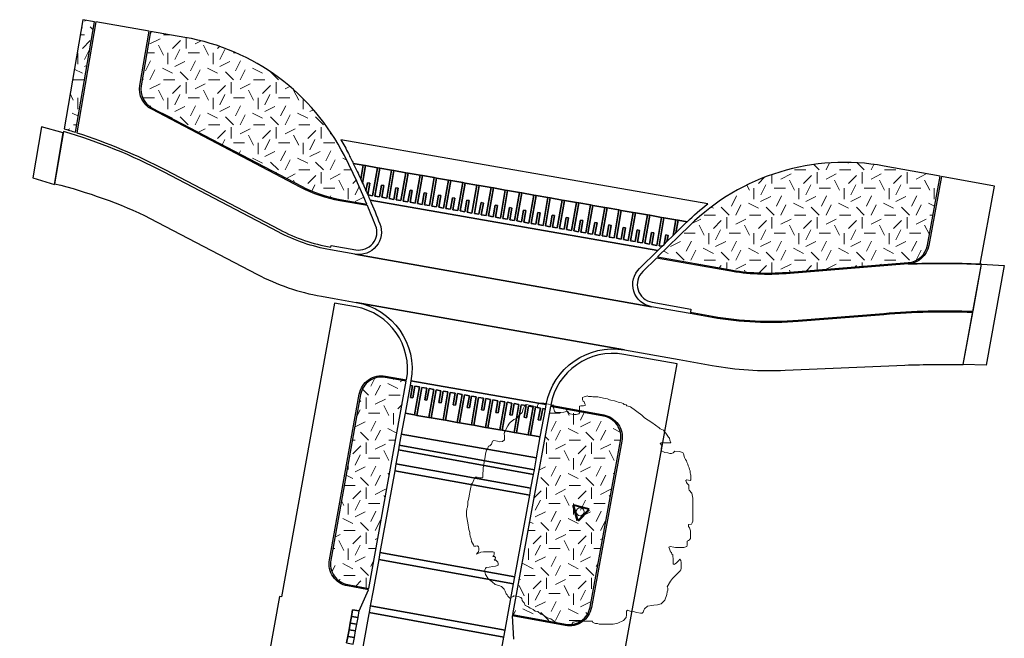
# Model space of a CAD drawing. Extents: x 131293 to 132236, y 397713 to 398701.
# Tile 62 of 63: x 131680 to 131723, y 398673 to 398701. Entities that reach past the tile are written whole.
import ezdxf

# ---------------------------------------------------------------- set-up
doc = ezdxf.new("R2010")
doc.units = 0
doc.layers.add('B-boom @ 0.2', color=7, linetype='Continuous', lineweight=18)
doc.layers.add('N-GR-boombescherming @ 0.2', color=2, linetype='Continuous', lineweight=25)
doc.layers.add('N-GR-open arcering gras', color=7, linetype='Continuous', lineweight=5, true_color=0x88bc76)
doc.layers.add('X-AL-contourlijnen', color=30, linetype='Continuous', plot=False)
pattern_1 = [(0, (1e-11, 0), (2, 2), [0.5, -1.5]), (0, (1.1, 1.2), (2, 2), [0.5, -1.5]), (90, (0.2, 0.7), (-2, 2), [0.5, -1.5]), (90, (1, 1.4), (-2, 2), [0.5, -1.5]), (45, (0.4, 1.4), (0, 2), [0.5, -2.328427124]), (135, (1.1, 0), (-2, 0), [0.5, -2.328427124]), (26.5650512, (0.5, 0.6), (2, 8e-10), [0.5, -3.972135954]), (26.5650512, (1.4, 1.6), (2, 8e-10), [0.5, -3.972135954]), (63.43494882, (1.4, 0), (1e-10, 2), [0.5, -3.972135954]), (63.43494882, (0.5, 0.9), (1e-10, 2), [0.5, -3.972135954]), (63.43494882, (1.2, 0.4), (1e-10, 2), [0.5, -3.972135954]), (116.5650512, (1e-11, 1.1), (-8e-10, 2), [0.5, -3.972135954]), (153.43494882, (0.4, 0.3), (-2, 1e-10), [0.5, -3.972135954])]

# ---------------------------------------------------------------- blocks, each defined once
blk = doc.blocks.new('*U138')
blk.add_lwpolyline([(-21.81, 7.49), (-22.22, 7.5), (-22.84, 7.7), (-23.25, 7.7), (-23.45, 7.39), (-23.55, 7.09), (-23.76, 6.68), (-23.86, 6.37), (-24.07, 6.17), (-24.17, 5.76), (-24.27, 5.45), (-24.33, 5.09), (-24.38, 4.73), (-24.48, 4.32), (-24.58, 3.91), (-24.69, 3.09), (-24.79, 2.68), (-24.89, 2.27), (-24.9, 1.66), (-25, 1.04), (-25.1, 0.74), (-25.21, -0.08), (-25.21, -0.9), (-24.95, -2.44), (-24.7, -3.98), (-24.5, -4.59), (-24.45, -5), (-24.4, -5.41), (-24.19, -6.03), (-24.09, -6.64), (-23.89, -6.95), (-23.68, -7.36), (-23.58, -7.67), (-23.17, -7.67), (-22.76, -7.57), (-22.56, -7.77), (-22.45, -8.08), (-22.46, -8.49), (-22.56, -8.9), (-22.76, -9.1), (-22.97, -9.41), (-22.66, -9.31), (-22.35, -9.1), (-22.05, -9), (-21.43, -8.9), (-20.51, -8.9), (-20, -8.9), (-19.38, -8.9), (-19.07, -9.01), (-19.08, -9.42), (-19.18, -9.72), (-19.38, -9.93), (-18.97, -9.93), (-18.77, -10.13), (-18.87, -10.54), (-19.08, -10.75), (-18.67, -10.75), (-18.26, -11.16), (-18.16, -11.47), (-18.16, -11.88), (-18.77, -12.08), (-19.39, -12.18), (-20.21, -12.28), (-20.82, -12.39), (-21.03, -12.59), (-21.13, -12.9), (-21.13, -13.31), (-21.03, -13.92), (-20.32, -14.95), (-19.5, -15.56), (-18.88, -16.18), (-18.06, -16.39), (-17.45, -16.59), (-16.84, -17.21), (-16.63, -17.62), (-16.43, -18.23), (-16.22, -18.44), (-16.12, -18.59), (-16.02, -18.75), (-15.61, -19.16), (-14.89, -18.85), (-14.69, -18.65), (-14.23, -18.75), (-13.77, -18.85), (-13.15, -19.06), (-12.95, -19.27), (-12.85, -19.67), (-12.64, -19.98), (-12.44, -20.19), (-12.23, -20.8), (-11.62, -21.01), (-11.41, -21.21), (-11.11, -21.42), (-10.75, -21.57), (-10.39, -21.73), (-9.98, -22.04), (-9.37, -22.14), (-8.75, -22.76), (-8.14, -22.96), (-7.32, -23.58), (-6.5, -23.78), (-5.68, -24.4), (-5.37, -24.5), (-5.17, -24.71), (-4.15, -25.02), (-3.33, -25.12), (-2.92, -25.23), (-2.51, -25.33), (-2.1, -25.33), (-1.89, -25.12), (-1.79, -24.82), (-1.58, -24.51), (-0.35, -24.31), (2.72, -24.31), (2.82, -24.62), (3.44, -24.83), (3.85, -24.83), (4.26, -24.93), (7.33, -24.94), (8.36, -24.73), (9.59, -24.12), (10.2, -23.51), (10.31, -22.89), (10.31, -22.07), (10.51, -21.87), (11.13, -22.08), (11.74, -22.18), (12.56, -22.39), (13.38, -22.49), (13.79, -22.49), (13.99, -22.29), (14.1, -21.88), (14.3, -21.57), (14.92, -20.96), (15.94, -20.8), (16.35, -20.75), (17.17, -20.65), (17.99, -20.45), (18.82, -19.63), (19.23, -18.4), (19.33, -17.79), (19.43, -17.38), (19.44, -16.97), (19.33, -16.66), (20.05, -15.43), (20.46, -14.82), (22.11, -13.18), (22.31, -12.87), (22.41, -12.57), (22.42, -11.24), (22.32, -10.83), (22.11, -10.52), (21.91, -10.83), (21.39, -11.34), (21.08, -11.54), (20.88, -11.75), (20.67, -11.54), (20.68, -10.31), (20.58, -10), (20.58, -9.59), (20.37, -9.39), (20.27, -9.08), (20.06, -8.87), (19.86, -8.26), (19.66, -7.85), (19.96, -7.75), (20.78, -7.85), (21.19, -7.95), (23.04, -7.96), (23.65, -7.75), (23.76, -7.45), (23.76, -7.04), (23.76, -6.52), (24.07, -6.42), (24.27, -6.22), (24.48, -5.91), (24.48, -4.27), (24.28, -3.55), (24.07, -3.25), (24.07, -2.84), (24.69, -2.74), (24.89, -2.43), (25, -2.12), (25.01, 3), (24.8, 4.13), (24.19, 4.75), (24.09, 5.05), (24.09, 5.87), (23.78, 6.28), (23.58, 6.49), (23.47, 6.9), (23.68, 7.1), (24.4, 6.9), (24.6, 7.1), (24.6, 7.92), (24.55, 8.13), (24.5, 8.33), (24.4, 8.64), (24.4, 9.05), (24.3, 9.36), (24.2, 9.76), (23.99, 10.18), (23.89, 10.59), (23.69, 11), (23.59, 11.3), (23.38, 11.61), (23.18, 12.02), (22.97, 12.84), (22.77, 13.15), (21.95, 13.36), (21.03, 13.46), (20.62, 13.05), (20.31, 12.95), (19.9, 12.95), (19.49, 13.05), (18.77, 13.16), (18.47, 13.26), (18.16, 13.46), (17.96, 13.67), (17.96, 14.08), (18.16, 14.69), (17.75, 15.11), (17.96, 15.31), (20.11, 15.31), (19.91, 15.92), (19.8, 16.33), (19.6, 16.54), (18.99, 17.46), (18.68, 17.87), (18.48, 18.08), (17.76, 18.38), (17.55, 18.59), (15.92, 19.82), (14.28, 20.85), (13.67, 21.47), (11.21, 23.31), (10.39, 23.52), (10.19, 23.73), (9.78, 23.83), (9.57, 24.04), (9.16, 24.14), (8.75, 24.24), (8.45, 24.34), (8.04, 24.45), (7.63, 24.65), (6.81, 24.76), (6.5, 24.86), (6.09, 25.07), (5.17, 25.22), (4.86, 25.27), (3.94, 25.48), (3.53, 25.48), (3.12, 25.48), (2.81, 25.53), (2.5, 25.58), (1.89, 25.59), (1.58, 25.69), (1.28, 25.59), (0.87, 25.48), (0.56, 25.38), (0.56, 24.87), (0.66, 24.56), (0.86, 24.36), (1.07, 23.95), (1.17, 23.64), (0.76, 23.54), (0.45, 23.54), (0.15, 23.54), (-0.16, 23.44), (-0.16, 22.52), (-0.06, 22.11), (-0.27, 21.7), (-0.88, 21.6), (-1.5, 21.6), (-2.32, 21.7), (-2.52, 21.91), (-2.83, 22.32), (-3.65, 22.11), (-4.26, 22.01), (-5.49, 22.01), (-5.7, 22.32), (-5.9, 23.04), (-5.9, 23.45), (-6, 23.76), (-6.31, 23.65), (-6.67, 23.76), (-7.03, 23.86), (-8.05, 24.07), (-9.08, 24.07), (-9.28, 23.87), (-9.49, 23.56), (-9.49, 23.15), (-9.9, 23.35), (-10.92, 23.56), (-11.95, 23.77), (-12.25, 23.56), (-12.46, 23.15), (-12.66, 22.85), (-12.87, 22.03), (-13.49, 21.41), (-13.79, 21), (-14.1, 20.7), (-14.72, 20.49), (-15.13, 20.08), (-15.44, 19.88), (-15.64, 19.68), (-15.85, 19.47), (-16.05, 19.06), (-16.46, 18.24), (-16.57, 17.93), (-16.77, 17.63), (-16.88, 17.32), (-16.77, 16.81), (-16.77, 15.99), (-17.19, 15.58), (-17.8, 15.48), (-18.31, 15.68), (-19.13, 15.79), (-19.44, 15.69), (-19.65, 14.97), (-20.06, 14.66), (-20.36, 14.56), (-20.57, 13.95), (-20.78, 13.64), (-20.98, 12.82), (-21.09, 12.21), (-21.19, 11.39), (-21.4, 10.57), (-21.5, 9.75), (-21.5, 9.13), (-21.6, 8.52), (-21.61, 7.7), (-21.81, 7.49)])
at = {"lineweight": 18}
blk.add_circle((0, 0), 0.875, dxfattribs=at)
blk = doc.blocks.new('CS Boombescherming')
at = {"lineweight": 5}
for p, q in [((-2.11, 0.34), (1.07, 1.88)), ((1.09, -1.84), (1.36, 1.68)), ((-2.14, 0), (0.78, -1.99))]:
    blk.add_line(p, q, dxfattribs=at)
at = {"lineweight": 35}
for p, q in [((-2.03, 0.16), (1.16, 1.7)), ((-2.03, 0.16), (0.9, -1.83)), ((0.9, -1.83), (1.16, 1.7))]:
    blk.add_line(p, q, dxfattribs=at)

msp = doc.modelspace()

# ---------------------------------------------------------------- hatches: boundary and pattern name
at = {"layer": 'N-GR-open arcering gras'}
h = msp.add_hatch(dxfattribs=at)
h.set_pattern_fill('CS-GRAS', color=256, scale=0.2)
h.set_pattern_definition(pattern_1)
edge = h.paths.add_edge_path()
edge.add_line((131682.948, 398700.583), (131682.422, 398700.675))
edge.add_line((131682.422, 398700.675), (131681.588, 398695.835))
edge.add_arc((131674.424, 398671.759), 25.12, 72.2011, 73.4291, ccw=False)
edge.add_line((131682.103, 398695.676), (131682.948, 398700.583))
h = msp.add_hatch(dxfattribs=at)
h.set_pattern_fill('CS-GRAS', color=256, scale=0.2)
h.set_pattern_definition(pattern_1)
edge = h.paths.add_edge_path()
edge.add_line((131686.953, 398699.888), (131685.431, 398700.152))
edge.add_line((131685.431, 398700.152), (131685.016, 398697.742))
edge.add_arc((131685.942, 398697.583), 0.94, 170.2253, 242.34)
edge.add_line((131685.506, 398696.75), (131692.119, 398693.284))
edge.add_arc((131694.877, 398698.545), 5.94, 242.34, 259.9507)
edge.add_line((131693.84, 398692.696), (131695.029, 398692.486))
edge.add_arc((131660.867, 398677.938), 37.131, 23.0668, 26.7372)
edge.add_arc((131685.276, 398690.232), 9.8, 26.7467, 80.1494)
h = msp.add_hatch(dxfattribs=at)
h.set_pattern_fill('CS-GRAS', color=256, scale=0.2)
h.set_pattern_definition(pattern_1)
edge = h.paths.add_edge_path()
edge.add_line((131720.46, 398693.721), (131717.986, 398694.176))
edge.add_arc((131716.214, 398684.537), 9.8, 79.581, 134.4358)
edge.add_line((131709.353, 398691.535), (131707.929, 398690.139))
edge.add_line((131707.929, 398690.139), (131711.098, 398689.577))
edge.add_arc((131712.833, 398699.365), 9.94, 259.9507, 274.5704)
edge.add_line((131713.625, 398689.456), (131719.049, 398689.89))
edge.add_arc((131718.974, 398690.827), 0.94, 274.5704, 349.6142)
edge.add_line((131719.899, 398690.657), (131720.46, 398693.721))
h = msp.add_hatch(dxfattribs=at)
h.set_pattern_fill('CS-GRAS', color=256, scale=0.2)
h.set_pattern_definition(pattern_1)
edge = h.paths.add_edge_path()
edge.add_line((131696.778, 398684.624), (131695.843, 398684.793))
edge.add_arc((131695.676, 398683.868), 0.94, 79.7498, 169.7498)
edge.add_line((131694.751, 398684.035), (131693.422, 398676.686))
edge.add_arc((131694.347, 398676.519), 0.94, 169.7498, 259.7498)
edge.add_line((131694.18, 398675.594), (131695.114, 398675.425))
edge.add_line((131695.114, 398675.425), (131696.778, 398684.624))
h = msp.add_hatch(dxfattribs=at)
h.set_pattern_fill('CS-GRAS', color=256, scale=0.2)
h.set_pattern_definition(pattern_1)
edge = h.paths.add_edge_path()
edge.add_arc((131705.356, 398682.147), 0.94, 349.6634, 439.6634)
edge.add_line((131705.525, 398683.072), (131703.174, 398683.501))
edge.add_line((131703.174, 398683.501), (131701.489, 398674.262))
edge.add_line((131701.489, 398674.262), (131703.84, 398673.833))
edge.add_arc((131704.009, 398674.758), 0.94, 259.6634, 349.6634)
edge.add_line((131704.933, 398674.589), (131706.281, 398681.978))

# ---------------------------------------------------------------- linework, layer by layer
at = {"layer": 'X-AL-contourlijnen', "flags": 128}
for points in [[(131682.948, 398700.583), (131682.422, 398700.675), (131681.588, 398695.835, -0.005358), (131682.103, 398695.676)], [(131692.091, 398693.231), (131685.478, 398696.697, -0.325474), (131684.957, 398697.753), (131685.372, 398700.162), (131683.007, 398700.573), (131682.161, 398695.658, -0.042449), (131686.086, 398694.008), (131691.147, 398691.355, 0.076992), (131693.43, 398690.575), (131693.444, 398690.654), (131694.532, 398690.461, 0.586362), (131695.416, 398691.542, 0.006383), (131695.057, 398692.42), (131693.83, 398692.637, -0.076992)], [(131686.953, 398699.888), (131685.431, 398700.152), (131685.016, 398697.742, 0.325474), (131685.506, 398696.75), (131692.119, 398693.284, 0.076992), (131693.84, 398692.696), (131695.029, 398692.486, 0.016016), (131694.028, 398694.643, 0.237324)], [(131694.497, 398690.264), (131693.409, 398690.457, -0.076992), (131691.091, 398691.249), (131686.03, 398693.902, 0.04828), (131681.568, 398695.716), (131681.167, 398693.39, -0.054211), (131685.412, 398691.855), (131690.146, 398689.373, 0.076992), (131693.009, 398688.395), (131693.569, 398688.296), (131694.554, 398688.122), (131706.463, 398686.011), (131708.889, 398685.581), (131710.343, 398685.324, 0.054734), (131713.584, 398685.109), (131718.906, 398685.34, -0.013421), (131721.49, 398685.362), (131721.913, 398687.67, 0.030727), (131717.965, 398687.576), (131714.165, 398687.272, -0.063877), (131710.352, 398687.455), (131709.375, 398687.628), (131707.652, 398687.933)], [(131693.87, 398695.346, -0.017596), (131694.208, 398694.729, -0.003286), (131694.426, 398694.289), (131694.866, 398694.212), (131694.969, 398694.194), (131695.496, 398694.102), (131695.6, 398694.084), (131696.127, 398693.992), (131696.23, 398693.974), (131696.757, 398693.881), (131696.861, 398693.863), (131697.388, 398693.771), (131697.491, 398693.753), (131698.018, 398693.661), (131698.121, 398693.643), (131698.648, 398693.551), (131698.752, 398693.533), (131699.279, 398693.44), (131699.382, 398693.422), (131699.909, 398693.33), (131700.013, 398693.312), (131700.54, 398693.22), (131700.643, 398693.202), (131701.17, 398693.11), (131701.274, 398693.092), (131701.801, 398692.999), (131701.904, 398692.981), (131702.431, 398692.889), (131702.534, 398692.871), (131703.061, 398692.779), (131703.165, 398692.761), (131703.692, 398692.669), (131703.795, 398692.651), (131704.322, 398692.558), (131704.426, 398692.54), (131704.953, 398692.448), (131705.056, 398692.43), (131705.583, 398692.338), (131705.687, 398692.32), (131706.214, 398692.228), (131706.317, 398692.21), (131706.844, 398692.117), (131706.947, 398692.099), (131707.474, 398692.007), (131707.578, 398691.989), (131708.105, 398691.897), (131708.208, 398691.879), (131708.735, 398691.787), (131708.839, 398691.768), (131709.234, 398691.699, -0.030568), (131710.16, 398692.497)], [(131694.866, 398694.212), (131694.426, 398694.289, -0.005172), (131694.757, 398693.591)], [(131694.969, 398694.194), (131694.866, 398694.212), (131694.757, 398693.591, -0.001239), (131694.834, 398693.423)], [(131720.46, 398693.721), (131717.986, 398694.176, 0.244027), (131709.353, 398691.535), (131707.929, 398690.139), (131711.098, 398689.577, 0.063877), (131713.625, 398689.456), (131719.049, 398689.89, 0.339667), (131719.899, 398690.657)], [(131695.496, 398694.102), (131694.969, 398694.194), (131694.834, 398693.423, -0.002506), (131694.988, 398693.082), (131695.049, 398693.434), (131695.153, 398693.416), (131695.064, 398692.909, -0.000083), (131695.069, 398692.898), (131695.279, 398692.861)], [(131702.844, 398691.538), (131702.628, 398691.576), (131702.718, 398692.093), (131702.615, 398692.111), (131702.524, 398691.594), (131702.317, 398691.63), (131702.534, 398692.871), (131702.431, 398692.889), (131702.214, 398691.648), (131701.997, 398691.686), (131702.088, 398692.203), (131701.984, 398692.221), (131701.894, 398691.704), (131701.687, 398691.74), (131701.904, 398692.981), (131701.801, 398692.999), (131701.583, 398691.758), (131701.367, 398691.796), (131701.457, 398692.313), (131701.354, 398692.331), (131701.263, 398691.814), (131701.056, 398691.85), (131701.274, 398693.092), (131701.17, 398693.11), (131700.953, 398691.868), (131700.736, 398691.906), (131700.827, 398692.424), (131700.723, 398692.442), (131700.633, 398691.924), (131700.426, 398691.961), (131700.643, 398693.202), (131700.54, 398693.22), (131700.323, 398691.979), (131700.106, 398692.017), (131700.196, 398692.534), (131700.093, 398692.552), (131700.002, 398692.035), (131699.796, 398692.071), (131700.013, 398693.312), (131699.909, 398693.33), (131699.692, 398692.089), (131699.475, 398692.127), (131699.566, 398692.644), (131699.463, 398692.662), (131699.372, 398692.145), (131699.165, 398692.181), (131699.382, 398693.422), (131699.279, 398693.44), (131699.062, 398692.199), (131698.845, 398692.237), (131698.935, 398692.754), (131698.832, 398692.772), (131698.742, 398692.255), (131698.535, 398692.291), (131698.752, 398693.533), (131698.648, 398693.551), (131698.431, 398692.31), (131698.215, 398692.347), (131698.305, 398692.865), (131698.202, 398692.883), (131698.111, 398692.366), (131697.904, 398692.402), (131698.121, 398693.643), (131698.018, 398693.661), (131697.801, 398692.42), (131697.584, 398692.458), (131697.675, 398692.975), (131697.571, 398692.993), (131697.481, 398692.476), (131697.274, 398692.512), (131697.491, 398693.753), (131697.388, 398693.771), (131697.17, 398692.53), (131696.954, 398692.568), (131697.044, 398693.085), (131696.941, 398693.103), (131696.85, 398692.586), (131696.643, 398692.622), (131696.861, 398693.863), (131696.757, 398693.881), (131696.54, 398692.64), (131696.323, 398692.678), (131696.414, 398693.195), (131696.31, 398693.213), (131696.22, 398692.696), (131696.013, 398692.732), (131696.23, 398693.974), (131696.127, 398693.992), (131695.91, 398692.751), (131695.693, 398692.788), (131695.783, 398693.306), (131695.68, 398693.324), (131695.589, 398692.807), (131695.383, 398692.843), (131695.6, 398694.084), (131695.496, 398694.102), (131695.279, 398692.861), (131695.069, 398692.898, -0.001684), (131695.169, 398692.667), (131707.943, 398690.433), (131708.127, 398690.614), (131707.991, 398690.638), (131708.208, 398691.879), (131708.105, 398691.897), (131707.888, 398690.656), (131707.671, 398690.694), (131707.762, 398691.211), (131707.658, 398691.229), (131707.568, 398690.712), (131707.361, 398690.748), (131707.578, 398691.989), (131707.474, 398692.007), (131707.257, 398690.766), (131707.041, 398690.804), (131707.131, 398691.321), (131707.028, 398691.339), (131706.937, 398690.822), (131706.73, 398690.858), (131706.947, 398692.099), (131706.844, 398692.117), (131706.627, 398690.876), (131706.41, 398690.914), (131706.501, 398691.431), (131706.397, 398691.449), (131706.307, 398690.932), (131706.1, 398690.968), (131706.317, 398692.21), (131706.214, 398692.228), (131705.997, 398690.986), (131705.78, 398691.024), (131705.87, 398691.541), (131705.767, 398691.56), (131705.676, 398691.042), (131705.47, 398691.079), (131705.687, 398692.32), (131705.583, 398692.338), (131705.366, 398691.097), (131705.149, 398691.135), (131705.24, 398691.652), (131705.136, 398691.67), (131705.046, 398691.153), (131704.839, 398691.189), (131705.056, 398692.43), (131704.953, 398692.448), (131704.736, 398691.207), (131704.519, 398691.245), (131704.609, 398691.762), (131704.506, 398691.78), (131704.416, 398691.263), (131704.209, 398691.299), (131704.426, 398692.54), (131704.322, 398692.558), (131704.105, 398691.317), (131703.889, 398691.355), (131703.979, 398691.872), (131703.876, 398691.89), (131703.785, 398691.373), (131703.578, 398691.409), (131703.795, 398692.651), (131703.692, 398692.669), (131703.475, 398691.427), (131703.258, 398691.465), (131703.349, 398691.983), (131703.245, 398692.001), (131703.155, 398691.483), (131702.948, 398691.52), (131703.165, 398692.761), (131703.061, 398692.779)], [(131695.153, 398693.416), (131695.049, 398693.434), (131694.988, 398693.082, -0.001267), (131695.064, 398692.909)], [(131722.88, 398693.276), (131720.519, 398693.71), (131719.958, 398690.647, -0.339667), (131719.054, 398689.83, -0.019014), (131722.246, 398689.818)], [(131707.943, 398690.433), (131695.169, 398692.667, -0.007614), (131695.602, 398691.616, -0.586362), (131694.497, 398690.264), (131707.652, 398687.933, -0.609893), (131707.126, 398689.632)], [(131709.212, 398691.678, -0.000768), (131709.234, 398691.699), (131708.839, 398691.768), (131708.742, 398691.217)], [(131722.307, 398689.815), (131722.246, 398689.818, 0.019014), (131719.054, 398689.83), (131713.63, 398689.396, -0.063877), (131711.088, 398689.518), (131707.876, 398690.087), (131707.266, 398689.489, 0.609893), (131707.686, 398688.13), (131709.41, 398687.825), (131709.386, 398687.687), (131710.363, 398687.514, 0.063877), (131714.16, 398687.332), (131717.96, 398687.636, -0.030793), (131721.924, 398687.73)], [(131706.463, 398686.011), (131694.554, 398688.122, -0.413921), (131696.985, 398684.647), (131702.988, 398683.596, -0.412746)], [(131696.778, 398684.624), (131695.843, 398684.793, 0.414214), (131694.751, 398684.035), (131693.422, 398676.686, 0.414214), (131694.18, 398675.594), (131695.114, 398675.425)], [(131696.985, 398684.647, -0.001126), (131696.983, 398684.634), (131696.948, 398684.44), (131697.052, 398684.422), (131696.961, 398683.905), (131697.065, 398683.887), (131697.155, 398684.404), (131697.362, 398684.368), (131697.145, 398683.127), (131697.248, 398683.109), (131697.466, 398684.35), (131697.682, 398684.312), (131697.592, 398683.795), (131697.695, 398683.777), (131697.786, 398684.294), (131697.993, 398684.257), (131697.775, 398683.016), (131697.879, 398682.998), (131698.096, 398684.239), (131698.313, 398684.201), (131698.222, 398683.684), (131698.326, 398683.666), (131698.416, 398684.183), (131698.623, 398684.147), (131698.406, 398682.906), (131698.509, 398682.888), (131698.726, 398684.129), (131698.943, 398684.091), (131698.853, 398683.574), (131698.956, 398683.556), (131699.047, 398684.073), (131699.253, 398684.037), (131699.036, 398682.795), (131699.139, 398682.777), (131699.357, 398684.018), (131699.574, 398683.98), (131699.483, 398683.463), (131699.586, 398683.445), (131699.677, 398683.962), (131699.884, 398683.926), (131699.666, 398682.685), (131699.77, 398682.667), (131699.987, 398683.908), (131700.204, 398683.87), (131700.113, 398683.353), (131700.217, 398683.335), (131700.307, 398683.852), (131700.514, 398683.816), (131700.297, 398682.575), (131700.4, 398682.556), (131700.618, 398683.798), (131700.834, 398683.76), (131700.744, 398683.242), (131700.847, 398683.224), (131700.938, 398683.741), (131701.145, 398683.705), (131700.927, 398682.464), (131701.031, 398682.446), (131701.248, 398683.687), (131701.465, 398683.649), (131701.374, 398683.132), (131701.478, 398683.114), (131701.568, 398683.631), (131701.775, 398683.595), (131701.558, 398682.354), (131701.661, 398682.336), (131701.878, 398683.577), (131702.095, 398683.539), (131702.005, 398683.022), (131702.108, 398683.003), (131702.199, 398683.521), (131702.405, 398683.484), (131702.188, 398682.243), (131702.291, 398682.225), (131702.509, 398683.466), (131702.726, 398683.428), (131702.635, 398682.911), (131702.738, 398682.893), (131702.829, 398683.41), (131702.95, 398683.389), (131702.988, 398683.596)], [(131706.281, 398681.978, 0.414214), (131705.525, 398683.072), (131703.174, 398683.501), (131701.489, 398674.262), (131703.84, 398673.833, 0.414214), (131704.933, 398674.589)]]:
    msp.add_lwpolyline(points, format="xyb", close=True, dxfattribs=at)
for points in [[(131681.556, 398695.648), (131680.588, 398695.915), (131680.197, 398693.646), (131681.162, 398693.359)], [(131695.383, 398692.843), (131695.589, 398692.807), (131695.68, 398693.324), (131695.783, 398693.306), (131695.693, 398692.788), (131695.91, 398692.751), (131696.127, 398693.992), (131695.6, 398694.084)], [(131696.013, 398692.732), (131696.22, 398692.696), (131696.31, 398693.213), (131696.414, 398693.195), (131696.323, 398692.678), (131696.54, 398692.64), (131696.757, 398693.881), (131696.23, 398693.974)], [(131696.643, 398692.622), (131696.85, 398692.586), (131696.941, 398693.103), (131697.044, 398693.085), (131696.954, 398692.568), (131697.17, 398692.53), (131697.388, 398693.771), (131696.861, 398693.863)], [(131697.274, 398692.512), (131697.481, 398692.476), (131697.571, 398692.993), (131697.675, 398692.975), (131697.584, 398692.458), (131697.801, 398692.42), (131698.018, 398693.661), (131697.491, 398693.753)], [(131697.904, 398692.402), (131698.111, 398692.366), (131698.202, 398692.883), (131698.305, 398692.865), (131698.215, 398692.347), (131698.431, 398692.31), (131698.648, 398693.551), (131698.121, 398693.643)], [(131698.535, 398692.291), (131698.742, 398692.255), (131698.832, 398692.772), (131698.935, 398692.754), (131698.845, 398692.237), (131699.062, 398692.199), (131699.279, 398693.44), (131698.752, 398693.533)], [(131699.165, 398692.181), (131699.372, 398692.145), (131699.463, 398692.662), (131699.566, 398692.644), (131699.475, 398692.127), (131699.692, 398692.089), (131699.909, 398693.33), (131699.382, 398693.422)], [(131699.796, 398692.071), (131700.002, 398692.035), (131700.093, 398692.552), (131700.196, 398692.534), (131700.106, 398692.017), (131700.323, 398691.979), (131700.54, 398693.22), (131700.013, 398693.312)], [(131700.426, 398691.961), (131700.633, 398691.924), (131700.723, 398692.442), (131700.827, 398692.424), (131700.736, 398691.906), (131700.953, 398691.868), (131701.17, 398693.11), (131700.643, 398693.202)], [(131701.056, 398691.85), (131701.263, 398691.814), (131701.354, 398692.331), (131701.457, 398692.313), (131701.367, 398691.796), (131701.583, 398691.758), (131701.801, 398692.999), (131701.274, 398693.092)], [(131701.687, 398691.74), (131701.894, 398691.704), (131701.984, 398692.221), (131702.088, 398692.203), (131701.997, 398691.686), (131702.214, 398691.648), (131702.431, 398692.889), (131701.904, 398692.981)], [(131702.317, 398691.63), (131702.524, 398691.594), (131702.615, 398692.111), (131702.718, 398692.093), (131702.628, 398691.576), (131702.844, 398691.538), (131703.061, 398692.779), (131702.534, 398692.871)], [(131702.948, 398691.52), (131703.155, 398691.483), (131703.245, 398692.001), (131703.349, 398691.983), (131703.258, 398691.465), (131703.475, 398691.427), (131703.692, 398692.669), (131703.165, 398692.761)], [(131703.578, 398691.409), (131703.785, 398691.373), (131703.876, 398691.89), (131703.979, 398691.872), (131703.889, 398691.355), (131704.105, 398691.317), (131704.322, 398692.558), (131703.795, 398692.651)], [(131704.209, 398691.299), (131704.416, 398691.263), (131704.506, 398691.78), (131704.609, 398691.762), (131704.519, 398691.245), (131704.736, 398691.207), (131704.953, 398692.448), (131704.426, 398692.54)], [(131704.839, 398691.189), (131705.046, 398691.153), (131705.136, 398691.67), (131705.24, 398691.652), (131705.149, 398691.135), (131705.366, 398691.097), (131705.583, 398692.338), (131705.056, 398692.43)], [(131705.47, 398691.079), (131705.676, 398691.042), (131705.767, 398691.56), (131705.87, 398691.541), (131705.78, 398691.024), (131705.997, 398690.986), (131706.214, 398692.228), (131705.687, 398692.32)], [(131706.1, 398690.968), (131706.307, 398690.932), (131706.397, 398691.449), (131706.501, 398691.431), (131706.41, 398690.914), (131706.627, 398690.876), (131706.844, 398692.117), (131706.317, 398692.21)], [(131706.73, 398690.858), (131706.937, 398690.822), (131707.028, 398691.339), (131707.131, 398691.321), (131707.041, 398690.804), (131707.257, 398690.766), (131707.474, 398692.007), (131706.947, 398692.099)], [(131707.361, 398690.748), (131707.568, 398690.712), (131707.658, 398691.229), (131707.762, 398691.211), (131707.671, 398690.694), (131707.888, 398690.656), (131708.105, 398691.897), (131707.578, 398691.989)], [(131708.735, 398691.787), (131708.208, 398691.879), (131707.991, 398690.638), (131708.127, 398690.614), (131708.215, 398690.7), (131708.289, 398691.119), (131708.392, 398691.1), (131708.344, 398690.826), (131708.614, 398691.091)], [(131708.839, 398691.768), (131708.735, 398691.787), (131708.614, 398691.091), (131708.742, 398691.217)], [(131708.392, 398691.1), (131708.289, 398691.119), (131708.215, 398690.7), (131708.344, 398690.826)], [(131722.503, 398685.341), (131721.49, 398685.36), (131722.307, 398689.815), (131723.313, 398689.759)], [(131697.362, 398684.368), (131697.155, 398684.404), (131697.065, 398683.887), (131696.961, 398683.905), (131697.052, 398684.422), (131696.948, 398684.44), (131696.724, 398683.201), (131697.145, 398683.127)], [(131697.993, 398684.257), (131697.786, 398684.294), (131697.695, 398683.777), (131697.592, 398683.795), (131697.682, 398684.312), (131697.466, 398684.35), (131697.248, 398683.109), (131697.775, 398683.016)], [(131698.623, 398684.147), (131698.416, 398684.183), (131698.326, 398683.666), (131698.222, 398683.684), (131698.313, 398684.201), (131698.096, 398684.239), (131697.879, 398682.998), (131698.406, 398682.906)], [(131699.253, 398684.037), (131699.047, 398684.073), (131698.956, 398683.556), (131698.853, 398683.574), (131698.943, 398684.091), (131698.726, 398684.129), (131698.509, 398682.888), (131699.036, 398682.795)], [(131699.884, 398683.926), (131699.677, 398683.962), (131699.586, 398683.445), (131699.483, 398683.463), (131699.574, 398683.98), (131699.357, 398684.018), (131699.139, 398682.777), (131699.666, 398682.685)], [(131700.514, 398683.816), (131700.307, 398683.852), (131700.217, 398683.335), (131700.113, 398683.353), (131700.204, 398683.87), (131699.987, 398683.908), (131699.77, 398682.667), (131700.297, 398682.575)], [(131701.145, 398683.705), (131700.938, 398683.741), (131700.847, 398683.224), (131700.744, 398683.242), (131700.834, 398683.76), (131700.618, 398683.798), (131700.4, 398682.556), (131700.927, 398682.464)], [(131701.775, 398683.595), (131701.568, 398683.631), (131701.478, 398683.114), (131701.374, 398683.132), (131701.465, 398683.649), (131701.248, 398683.687), (131701.031, 398682.446), (131701.558, 398682.354)], [(131702.405, 398683.484), (131702.199, 398683.521), (131702.108, 398683.003), (131702.005, 398683.022), (131702.095, 398683.539), (131701.878, 398683.577), (131701.661, 398682.336), (131702.188, 398682.243)], [(131702.95, 398683.389), (131702.829, 398683.41), (131702.738, 398682.893), (131702.635, 398682.911), (131702.726, 398683.428), (131702.509, 398683.466), (131702.291, 398682.225), (131702.724, 398682.149)], [(131702.724, 398682.149), (131702.291, 398682.225), (131702.188, 398682.243), (131701.661, 398682.336), (131701.558, 398682.354), (131701.031, 398682.446), (131700.927, 398682.464), (131700.4, 398682.556), (131700.297, 398682.575), (131699.77, 398682.667), (131699.666, 398682.685), (131699.139, 398682.777), (131699.036, 398682.795), (131698.509, 398682.888), (131698.406, 398682.906), (131697.879, 398682.998), (131697.775, 398683.016), (131697.248, 398683.109), (131697.145, 398683.127), (131696.724, 398683.201), (131696.556, 398682.271), (131702.555, 398681.22)], [(131696.556, 398682.271), (131696.467, 398681.779), (131702.459, 398680.695), (131702.555, 398681.22)], [(131696.429, 398681.572), (131696.317, 398680.952), (131702.308, 398679.869), (131702.421, 398680.488)], [(131696.467, 398681.779), (131696.429, 398681.572), (131702.421, 398680.488), (131702.459, 398680.695)], [(131696.317, 398680.952), (131696.261, 398680.642), (131702.252, 398679.559), (131702.308, 398679.869)], [(131702.252, 398679.559), (131696.261, 398680.642), (131695.607, 398677.026), (131701.592, 398675.943)], [(131695.607, 398677.026), (131695.551, 398676.716), (131701.536, 398675.633), (131701.592, 398675.943)], [(131701.536, 398675.633), (131695.551, 398676.716), (131695.3, 398675.33), (131695.179, 398674.659), (131701.161, 398673.577), (131701.281, 398674.239)], [(131695.179, 398674.659), (131695.123, 398674.349), (131701.104, 398673.267), (131701.161, 398673.577)], [(131694.288, 398673.887), (131694.583, 398673.834), (131694.636, 398674.129), (131694.341, 398674.183)], [(131694.341, 398674.183), (131694.636, 398674.129), (131694.69, 398674.424), (131694.394, 398674.478)], [(131694.234, 398673.592), (131694.529, 398673.539), (131694.583, 398673.834), (131694.288, 398673.887)], [(131694.127, 398673.002), (131694.423, 398672.948), (131694.476, 398673.244), (131694.181, 398673.297)], [(131694.181, 398673.297), (131694.476, 398673.244), (131694.529, 398673.539), (131694.234, 398673.592)]]:
    msp.add_lwpolyline(points, close=True, dxfattribs=at)
for points in [[(131694.127, 398673.002), (131694.181, 398673.297), (131694.234, 398673.592), (131694.288, 398673.887), (131694.341, 398674.183), (131694.394, 398674.478), (131694.69, 398674.424), (131695.104, 398675.366), (131694.169, 398675.535, -0.414214), (131693.363, 398676.697), (131694.692, 398684.046, -0.414214), (131695.854, 398684.852), (131696.788, 398684.683, 0.413827), (131694.519, 398687.925), (131693.594, 398688.089), (131691.236, 398675.049), (131691.147, 398675.065), (131689.503, 398665.975)], [(131705.507, 398667.369), (131708.795, 398685.395), (131706.428, 398685.814, 0.412746), (131703.185, 398683.56), (131705.536, 398683.131, -0.414214), (131706.34, 398681.968), (131704.993, 398674.579, -0.414214), (131703.829, 398673.774), (131701.478, 398674.203), (131701.535, 398673.176)], [(131683.755, 398578.149), (131696.311, 398646.989), (131697.334, 398652.596), (131697.523, 398653.631), (131701.104, 398673.267), (131695.123, 398674.349), (131695.113, 398674.295), (131691.573, 398654.716), (131691.386, 398653.681), (131688.977, 398640.362, -0.414968), (131683.154, 398636.334), (131680.587, 398636.805), (131679.621, 398632.113)]]:
    msp.add_lwpolyline(points, format="xyb", dxfattribs=at)

# ---------------------------------------------------------------- block references
at = {"layer": 'B-boom @ 0.2', "xscale": 0.2, "yscale": 0.2, "zscale": 0.2}
msp.add_blockref('*U138', (131704.49, 398678.83), dxfattribs=at)
at = {"layer": 'N-GR-boombescherming @ 0.2', "xscale": 0.2, "yscale": 0.2, "zscale": 0.2, "rotation": 79.7}
msp.add_blockref('CS Boombescherming', (131704.49, 398678.83), dxfattribs=at)

doc.saveas('drawing.dxf')
